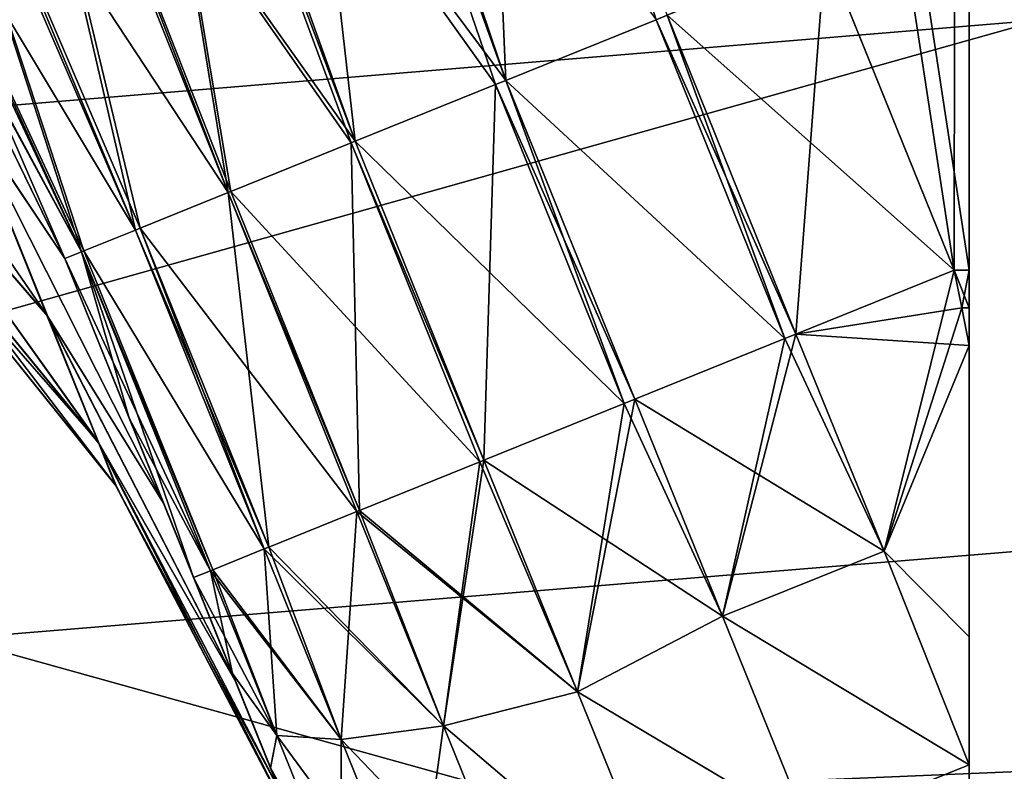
# Model space of a CAD drawing. Header units: millimetres. Extents: x -25 to 64, y -3 to 358.
# Tile 147 of 256: x 45.378 to 45.979, y 105.195 to 105.653. Entities that reach past the tile are written whole.
import ezdxf

# ---------------------------------------------------------------- set-up
doc = ezdxf.new("R2010")
doc.units = ezdxf.units.MM
doc.header["$LTSCALE"] = 52.148148
for name, color, linetype in [('103', 7, 'CONTINUOUS'), ('104', 7, 'CONTINUOUS'), ('105', 7, 'CONTINUOUS'), ('149', 7, 'CONTINUOUS'), ('150', 7, 'CONTINUOUS'), ('151', 7, 'CONTINUOUS'), ('155', 7, 'CONTINUOUS'), ('156', 7, 'CONTINUOUS'), ('157', 7, 'CONTINUOUS'), ('214', 7, 'CONTINUOUS'), ('215', 7, 'CONTINUOUS'), ('216', 7, 'CONTINUOUS'), ('226', 7, 'CONTINUOUS'), ('231', 7, 'CONTINUOUS'), ('236', 7, 'CONTINUOUS'), ('237', 7, 'CONTINUOUS'), ('239', 7, 'CONTINUOUS'), ('242', 7, 'CONTINUOUS'), ('243', 7, 'CONTINUOUS'), ('245', 7, 'CONTINUOUS'), ('353', 7, 'CONTINUOUS'), ('360', 7, 'CONTINUOUS'), ('369', 7, 'CONTINUOUS')]:
    doc.layers.add(name, color=color, linetype=linetype)

msp = doc.modelspace()

# ---------------------------------------------------------------- linework, layer by layer
at = {"layer": '103', "color": 7, "linetype": 'CONTINUOUS'}
for points in [[(45.86952, 105.69436, -4.5), (45.95732, 113.16108, -4.5), (45.94805, 105.5, -4.5), (45.86952, 105.69436, -4.5)], [(45.95732, 113.16108, -4.5), (45.95732, 105.5, -4.5), (45.94805, 105.5, -4.5), (45.95732, 113.16108, -4.5)]]:
    msp.add_3dface(points, dxfattribs=at)
at = {"layer": '104', "color": 7, "linetype": 'CONTINUOUS'}
for points in [[(45.67481, 105.61569, -4.45376), (45.47206, 105.88783, -4.42172), (45.57615, 105.90738, -4.47049), (45.67481, 105.61569, -4.45376)], [(45.67481, 105.61569, -4.45376), (45.57615, 105.90738, -4.47049), (45.76637, 105.65269, -4.48747), (45.67481, 105.61569, -4.45376)], [(45.58289, 105.57855, -4.39298), (45.38769, 105.85395, -4.34883), (45.47206, 105.88783, -4.42172), (45.58289, 105.57855, -4.39298)], [(45.58289, 105.57855, -4.39298), (45.47206, 105.88783, -4.42172), (45.66839, 105.6131, -4.45049), (45.58289, 105.57855, -4.39298)], [(45.66839, 105.6131, -4.45049), (45.47206, 105.88783, -4.42172), (45.67481, 105.61569, -4.45376), (45.66839, 105.6131, -4.45049)], [(45.50549, 105.54728, -4.3096), (45.32519, 105.82089, -4.25725), (45.38769, 105.85395, -4.34883), (45.50549, 105.54728, -4.3096)], [(45.50549, 105.54728, -4.3096), (45.38769, 105.85395, -4.34883), (45.50706, 105.54792, -4.31174), (45.50549, 105.54728, -4.3096)], [(45.50706, 105.54792, -4.31174), (45.38769, 105.85395, -4.34883), (45.58048, 105.57758, -4.39092), (45.50706, 105.54792, -4.31174)], [(45.58048, 105.57758, -4.39092), (45.38769, 105.85395, -4.34883), (45.58289, 105.57855, -4.39298), (45.58048, 105.57758, -4.39092)], [(45.44902, 105.52447, -4.21051), (45.28573, 105.79637, -4.15552), (45.32519, 105.82089, -4.25725), (45.44902, 105.52447, -4.21051)], [(45.44902, 105.52447, -4.21051), (45.32519, 105.82089, -4.25725), (45.45183, 105.5256, -4.21693), (45.44902, 105.52447, -4.21051)], [(45.45183, 105.5256, -4.21693), (45.32519, 105.82089, -4.25725), (45.50549, 105.54728, -4.3096), (45.45183, 105.5256, -4.21693)], [(45.28573, 105.79637, -4.15552), (45.41617, 105.51119, -4.10451), (45.27455, 105.77212, -4.0503), (45.28573, 105.79637, -4.15552)], [(45.41617, 105.51119, -4.10451), (45.28573, 105.79637, -4.15552), (45.41755, 105.51175, -4.11125), (45.41617, 105.51119, -4.10451)], [(45.41755, 105.51175, -4.11125), (45.28573, 105.79637, -4.15552), (45.44902, 105.52447, -4.21051), (45.41755, 105.51175, -4.11125)], [(45.27455, 105.77212, -4.0503), (45.41617, 105.51119, -4.10451), (45.29063, 105.74431, -4.04447), (45.27455, 105.77212, -4.0503)], [(45.41617, 105.51119, -4.10451), (45.40593, 105.50706, -4), (45.29063, 105.74431, -4.04447), (45.41617, 105.51119, -4.10451)]]:
    msp.add_3dface(points, dxfattribs=at)
at = {"layer": '105', "color": 7, "linetype": 'CONTINUOUS'}
for points in [[(45.29063, 105.74431, -4.04447), (45.40593, 105.50706, -4), (45.34402, 105.59947, -3.69097), (45.29063, 105.74431, -4.04447)], [(45.34402, 105.59947, -3.69097), (45.39561, 105.47177, -3.30672), (45.21757, 105.73062, -3.51062), (45.34402, 105.59947, -3.69097)], [(45.21757, 105.73062, -3.51062), (45.39561, 105.47177, -3.30672), (45.25753, 105.6317, -3.18276), (45.21757, 105.73062, -3.51062)], [(45.39561, 105.47177, -3.30672), (45.42696, 105.39417, -2.90721), (45.25753, 105.6317, -3.18276), (45.39561, 105.47177, -3.30672)], [(45.25753, 105.6317, -3.18276), (45.42696, 105.39417, -2.90721), (45.28177, 105.57172, -2.8441), (45.25753, 105.6317, -3.18276)], [(45.34402, 105.59947, -3.69097), (45.40593, 105.50706, -4), (45.46617, 105.35795, -3.64672), (45.34402, 105.59947, -3.69097)], [(45.39561, 105.47177, -3.30672), (45.34402, 105.59947, -3.69097), (45.46617, 105.35795, -3.64672), (45.39561, 105.47177, -3.30672)], [(45.42696, 105.39417, -2.90721), (45.43748, 105.36814, -2.5), (45.28177, 105.57172, -2.8441), (45.42696, 105.39417, -2.90721)], [(45.28177, 105.57172, -2.8441), (45.43748, 105.36814, -2.5), (45.28989, 105.55162, -2.5), (45.28177, 105.57172, -2.8441)], [(45.42696, 105.39417, -2.90721), (45.39561, 105.47177, -3.30672), (45.51029, 105.24875, -3.27288), (45.42696, 105.39417, -2.90721)], [(45.51029, 105.24875, -3.27288), (45.39561, 105.47177, -3.30672), (45.46617, 105.35795, -3.64672), (45.51029, 105.24875, -3.27288)], [(45.43748, 105.36814, -2.5), (45.42696, 105.39417, -2.90721), (45.54578, 105.1609, -2.5), (45.43748, 105.36814, -2.5)], [(45.54578, 105.1609, -2.5), (45.42696, 105.39417, -2.90721), (45.53696, 105.18273, -2.88744), (45.54578, 105.1609, -2.5)], [(45.53696, 105.18273, -2.88744), (45.42696, 105.39417, -2.90721), (45.51029, 105.24875, -3.27288), (45.53696, 105.18273, -2.88744)]]:
    msp.add_3dface(points, dxfattribs=at)
at = {"layer": '149', "color": 7, "linetype": 'CONTINUOUS'}
for points in [[(45.95268, 105.47702, 4.49974), (45.95732, 105.5, 4.5), (45.94805, 105.5, 4.5), (45.95268, 105.47702, 4.49974)], [(45.95732, 105.47701, 4.49974), (45.95732, 105.5, 4.5), (45.95268, 105.47702, 4.49974), (45.95732, 105.47701, 4.49974)], [(45.95732, 105.45406, 4.49894), (45.95732, 105.47701, 4.49974), (45.95268, 105.47702, 4.49974), (45.95732, 105.45406, 4.49894)]]:
    msp.add_3dface(points, dxfattribs=at)
at = {"layer": '150', "color": 7, "linetype": 'CONTINUOUS'}
for points in [[(45.90534, 105.32879, 4.47955), (45.94805, 105.5, 4.5), (45.85163, 105.46104, 4.48907), (45.90534, 105.32879, 4.47955)], [(45.95268, 105.47702, 4.49974), (45.94805, 105.5, 4.5), (45.90534, 105.32879, 4.47955), (45.95268, 105.47702, 4.49974)], [(45.95732, 105.45406, 4.49894), (45.95268, 105.47702, 4.49974), (45.90534, 105.32879, 4.47955), (45.95732, 105.45406, 4.49894)], [(45.75334, 105.42133, 4.45376), (45.8069, 105.28918, 4.44396), (45.8449, 105.45833, 4.48747), (45.75334, 105.42133, 4.45376)], [(45.90534, 105.32879, 4.47955), (45.85163, 105.46104, 4.48907), (45.8069, 105.28918, 4.44396), (45.90534, 105.32879, 4.47955)], [(45.8069, 105.28918, 4.44396), (45.85163, 105.46104, 4.48907), (45.8449, 105.45833, 4.48747), (45.8069, 105.28918, 4.44396)], [(45.95732, 105.27646, 4.47346), (45.95732, 105.45406, 4.49894), (45.90534, 105.32879, 4.47955), (45.95732, 105.27646, 4.47346)], [(45.8069, 105.28918, 4.44396), (45.75334, 105.42133, 4.45376), (45.71848, 105.24303, 4.38102), (45.8069, 105.28918, 4.44396)], [(45.71848, 105.24303, 4.38102), (45.75334, 105.42133, 4.45376), (45.74691, 105.41874, 4.45049), (45.71848, 105.24303, 4.38102)], [(45.66142, 105.38419, 4.39298), (45.71848, 105.24303, 4.38102), (45.74691, 105.41874, 4.45049), (45.66142, 105.38419, 4.39298)], [(45.58559, 105.35356, 4.31174), (45.63679, 105.22225, 4.29835), (45.65901, 105.38322, 4.39092), (45.58559, 105.35356, 4.31174)], [(45.71848, 105.24303, 4.38102), (45.66142, 105.38419, 4.39298), (45.63679, 105.22225, 4.29835), (45.71848, 105.24303, 4.38102)], [(45.63679, 105.22225, 4.29835), (45.66142, 105.38419, 4.39298), (45.65901, 105.38322, 4.39092), (45.63679, 105.22225, 4.29835)], [(45.57439, 105.21398, 4.20039), (45.58401, 105.35292, 4.30959), (45.53036, 105.33124, 4.21693), (45.57439, 105.21398, 4.20039)], [(45.63679, 105.22225, 4.29835), (45.58401, 105.35292, 4.30959), (45.57439, 105.21398, 4.20039), (45.63679, 105.22225, 4.29835)], [(45.58401, 105.35292, 4.30959), (45.63679, 105.22225, 4.29835), (45.58559, 105.35356, 4.31174), (45.58401, 105.35292, 4.30959)], [(45.52754, 105.33011, 4.21051), (45.57439, 105.21398, 4.20039), (45.53036, 105.33124, 4.21693), (45.52754, 105.33011, 4.21051)], [(45.53526, 105.21629, 4.09563), (45.52754, 105.33011, 4.21051), (45.49607, 105.31739, 4.11125), (45.53526, 105.21629, 4.09563)], [(45.57439, 105.21398, 4.20039), (45.52754, 105.33011, 4.21051), (45.53526, 105.21629, 4.09563), (45.57439, 105.21398, 4.20039)], [(45.95732, 105.19857, 4.45087), (45.90534, 105.32879, 4.47955), (45.8069, 105.28918, 4.44396), (45.95732, 105.19857, 4.45087)], [(45.95732, 105.19857, 4.45087), (45.95732, 105.27646, 4.47346), (45.90534, 105.32879, 4.47955), (45.95732, 105.19857, 4.45087)], [(45.50807, 105.25423, 3.99656), (45.49469, 105.31683, 4.1045), (45.48446, 105.31269, 4), (45.50807, 105.25423, 3.99656)], [(45.49469, 105.31683, 4.1045), (45.53526, 105.21629, 4.09563), (45.49607, 105.31739, 4.11125), (45.49469, 105.31683, 4.1045)], [(45.53526, 105.21629, 4.09563), (45.49469, 105.31683, 4.1045), (45.50807, 105.25423, 3.99656), (45.53526, 105.21629, 4.09563)], [(45.85943, 105.15915, 4.41439), (45.8069, 105.28918, 4.44396), (45.71848, 105.24303, 4.38102), (45.85943, 105.15915, 4.41439)], [(45.85943, 105.15915, 4.41439), (45.95732, 105.19857, 4.45087), (45.8069, 105.28918, 4.44396), (45.85943, 105.15915, 4.41439)], [(45.53137, 105.19658, 3.98633), (45.53526, 105.21629, 4.09563), (45.50807, 105.25423, 3.99656), (45.53137, 105.19658, 3.98633)], [(45.77427, 105.10495, 4.34518), (45.71848, 105.24303, 4.38102), (45.63679, 105.22225, 4.29835), (45.77427, 105.10495, 4.34518)], [(45.77427, 105.10495, 4.34518), (45.85943, 105.15915, 4.41439), (45.71848, 105.24303, 4.38102), (45.77427, 105.10495, 4.34518)], [(45.62016, 105.10069, 4.1706), (45.63679, 105.22225, 4.29835), (45.57439, 105.21398, 4.20039), (45.62016, 105.10069, 4.1706)], [(45.68836, 105.09462, 4.26479), (45.63679, 105.22225, 4.29835), (45.62016, 105.10069, 4.1706), (45.68836, 105.09462, 4.26479)], [(45.68836, 105.09462, 4.26479), (45.77427, 105.10495, 4.34518), (45.63679, 105.22225, 4.29835), (45.68836, 105.09462, 4.26479)], [(45.57484, 105.11833, 4.06988), (45.53526, 105.21629, 4.09563), (45.53137, 105.19658, 3.98633), (45.57484, 105.11833, 4.06988)], [(45.57484, 105.11833, 4.06988), (45.57439, 105.21398, 4.20039), (45.53526, 105.21629, 4.09563), (45.57484, 105.11833, 4.06988)], [(45.62016, 105.10069, 4.1706), (45.57439, 105.21398, 4.20039), (45.57484, 105.11833, 4.06988), (45.62016, 105.10069, 4.1706)], [(45.55396, 105.14066, 3.96947), (45.57484, 105.11833, 4.06988), (45.53137, 105.19658, 3.98633), (45.55396, 105.14066, 3.96947)], [(45.95732, 105.10657, 4.41427), (45.95732, 105.19857, 4.45087), (45.85943, 105.15915, 4.41439), (45.95732, 105.10657, 4.41427)]]:
    msp.add_3dface(points, dxfattribs=at)
at = {"layer": '151', "color": 7, "linetype": 'CONTINUOUS'}
for points in [[(45.46617, 105.35795, -3.64672), (45.40593, 105.50706, -4), (45.67626, 104.83796, -3.65691), (45.46617, 105.35795, -3.64672)], [(45.67626, 104.83796, -3.65691), (45.40593, 105.50706, -4), (45.66823, 104.85783, -3.7076), (45.67626, 104.83796, -3.65691)], [(45.66823, 104.85783, -3.7076), (45.40593, 105.50706, -4), (45.65793, 104.88334, -3.75621), (45.66823, 104.85783, -3.7076)], [(45.65793, 104.88334, -3.75621), (45.40593, 105.50706, -4), (45.64544, 104.91425, -3.80206), (45.65793, 104.88334, -3.75621)], [(45.64544, 104.91425, -3.80206), (45.40593, 105.50706, -4), (45.63082, 104.95043, -3.84461), (45.64544, 104.91425, -3.80206)], [(45.63082, 104.95043, -3.84461), (45.40593, 105.50706, -4), (45.61417, 104.99163, -3.8833), (45.63082, 104.95043, -3.84461)], [(45.61417, 104.99163, -3.8833), (45.40593, 105.50706, -4), (45.59565, 105.03747, -3.91743), (45.61417, 104.99163, -3.8833)], [(45.59565, 105.03747, -3.91743), (45.40593, 105.50706, -4), (45.57549, 105.08738, -3.94635), (45.59565, 105.03747, -3.91743)], [(45.57549, 105.08738, -3.94635), (45.40593, 105.50706, -4), (45.55395, 105.14068, -3.96948), (45.57549, 105.08738, -3.94635)], [(45.55395, 105.14068, -3.96948), (45.40593, 105.50706, -4), (45.53137, 105.19659, -3.98633), (45.55395, 105.14068, -3.96948)], [(45.53137, 105.19659, -3.98633), (45.40593, 105.50706, -4), (45.50807, 105.25424, -3.99656), (45.53137, 105.19659, -3.98633)], [(45.50807, 105.25424, -3.99656), (45.40593, 105.50706, -4), (45.44519, 105.40987, -4), (45.50807, 105.25424, -3.99656)], [(45.40593, 105.50706, 4), (45.46617, 105.35795, 3.64672), (45.44519, 105.40987, 4), (45.40593, 105.50706, 4)], [(45.46617, 105.35795, 3.64672), (45.48446, 105.31269, 4), (45.44519, 105.40987, 4), (45.46617, 105.35795, 3.64672)], [(45.48446, 105.31269, -4), (45.50807, 105.25424, -3.99656), (45.44519, 105.40987, -4), (45.48446, 105.31269, -4)], [(45.51029, 105.24875, -3.27288), (45.46617, 105.35795, -3.64672), (45.68647, 104.8127, -3.5), (45.51029, 105.24875, -3.27288)], [(45.68647, 104.8127, -3.5), (45.46617, 105.35795, -3.64672), (45.68535, 104.81545, -3.55236), (45.68647, 104.8127, -3.5)], [(45.68535, 104.81545, -3.55236), (45.46617, 105.35795, -3.64672), (45.68197, 104.82383, -3.6049), (45.68535, 104.81545, -3.55236)], [(45.68197, 104.82383, -3.6049), (45.46617, 105.35795, -3.64672), (45.67626, 104.83796, -3.65691), (45.68197, 104.82383, -3.6049)], [(45.68197, 104.82383, 3.60491), (45.67626, 104.83796, 3.65692), (45.46617, 105.35795, 3.64672), (45.68197, 104.82383, 3.60491)], [(45.51029, 105.24875, 3.27288), (45.68197, 104.82383, 3.60491), (45.46617, 105.35795, 3.64672), (45.51029, 105.24875, 3.27288)], [(45.67626, 104.83796, 3.65692), (45.66823, 104.85784, 3.70762), (45.46617, 105.35795, 3.64672), (45.67626, 104.83796, 3.65692)], [(45.66823, 104.85784, 3.70762), (45.65792, 104.88335, 3.75622), (45.46617, 105.35795, 3.64672), (45.66823, 104.85784, 3.70762)], [(45.65792, 104.88335, 3.75622), (45.64543, 104.91426, 3.80207), (45.46617, 105.35795, 3.64672), (45.65792, 104.88335, 3.75622)], [(45.64543, 104.91426, 3.80207), (45.63082, 104.95043, 3.84461), (45.46617, 105.35795, 3.64672), (45.64543, 104.91426, 3.80207)], [(45.63082, 104.95043, 3.84461), (45.61417, 104.99163, 3.88329), (45.46617, 105.35795, 3.64672), (45.63082, 104.95043, 3.84461)], [(45.61417, 104.99163, 3.88329), (45.59566, 105.03746, 3.91742), (45.46617, 105.35795, 3.64672), (45.61417, 104.99163, 3.88329)], [(45.59566, 105.03746, 3.91742), (45.5755, 105.08736, 3.94634), (45.46617, 105.35795, 3.64672), (45.59566, 105.03746, 3.91742)], [(45.5755, 105.08736, 3.94634), (45.55396, 105.14066, 3.96947), (45.46617, 105.35795, 3.64672), (45.5755, 105.08736, 3.94634)], [(45.55396, 105.14066, 3.96947), (45.53137, 105.19658, 3.98633), (45.46617, 105.35795, 3.64672), (45.55396, 105.14066, 3.96947)], [(45.53137, 105.19658, 3.98633), (45.50807, 105.25423, 3.99656), (45.46617, 105.35795, 3.64672), (45.53137, 105.19658, 3.98633)], [(45.50807, 105.25423, 3.99656), (45.48446, 105.31269, 4), (45.46617, 105.35795, 3.64672), (45.50807, 105.25423, 3.99656)], [(45.53696, 105.18273, -2.88744), (45.51029, 105.24875, -3.27288), (45.68647, 104.8127, -3.5), (45.53696, 105.18273, -2.88744)], [(45.68647, 104.8127, 3.5), (45.68535, 104.81545, 3.55236), (45.51029, 105.24875, 3.27288), (45.68647, 104.8127, 3.5)], [(45.53696, 105.18273, 2.88744), (45.68647, 104.8127, 3.5), (45.51029, 105.24875, 3.27288), (45.53696, 105.18273, 2.88744)], [(45.68535, 104.81545, 3.55236), (45.68197, 104.82383, 3.60491), (45.51029, 105.24875, 3.27288), (45.68535, 104.81545, 3.55236)]]:
    msp.add_3dface(points, dxfattribs=at)
at = {"layer": '155', "color": 7, "linetype": 'CONTINUOUS'}
for points in [[(45.85163, 105.46104, -4.48907), (45.94805, 105.5, -4.5), (45.95268, 105.47702, -4.49974), (45.85163, 105.46104, -4.48907)], [(45.95732, 105.45406, -4.49894), (45.85163, 105.46104, -4.48907), (45.95268, 105.47702, -4.49974), (45.95732, 105.45406, -4.49894)], [(45.90534, 105.32879, -4.47955), (45.75334, 105.42133, -4.45376), (45.8449, 105.45833, -4.48747), (45.90534, 105.32879, -4.47955)], [(45.85163, 105.46104, -4.48907), (45.90534, 105.32879, -4.47955), (45.8449, 105.45833, -4.48747), (45.85163, 105.46104, -4.48907)], [(45.90534, 105.32879, -4.47955), (45.85163, 105.46104, -4.48907), (45.95732, 105.45406, -4.49894), (45.90534, 105.32879, -4.47955)], [(45.95732, 105.27645, -4.47346), (45.90534, 105.32879, -4.47955), (45.95732, 105.45406, -4.49894), (45.95732, 105.27645, -4.47346)], [(45.75334, 105.42133, -4.45376), (45.8069, 105.28918, -4.44396), (45.74691, 105.41874, -4.45049), (45.75334, 105.42133, -4.45376)], [(45.8069, 105.28918, -4.44396), (45.75334, 105.42133, -4.45376), (45.90534, 105.32879, -4.47955), (45.8069, 105.28918, -4.44396)], [(45.8069, 105.28918, -4.44396), (45.66142, 105.38419, -4.39298), (45.74691, 105.41874, -4.45049), (45.8069, 105.28918, -4.44396)], [(45.65901, 105.38322, -4.39092), (45.71848, 105.24303, -4.38102), (45.58559, 105.35356, -4.31173), (45.65901, 105.38322, -4.39092)], [(45.66142, 105.38419, -4.39298), (45.71848, 105.24303, -4.38102), (45.65901, 105.38322, -4.39092), (45.66142, 105.38419, -4.39298)], [(45.71848, 105.24303, -4.38102), (45.66142, 105.38419, -4.39298), (45.8069, 105.28918, -4.44396), (45.71848, 105.24303, -4.38102)], [(45.58401, 105.35292, -4.30959), (45.63679, 105.22225, -4.29835), (45.53036, 105.33124, -4.21693), (45.58401, 105.35292, -4.30959)], [(45.58559, 105.35356, -4.31173), (45.71848, 105.24303, -4.38102), (45.58401, 105.35292, -4.30959), (45.58559, 105.35356, -4.31173)], [(45.58401, 105.35292, -4.30959), (45.71848, 105.24303, -4.38102), (45.63679, 105.22225, -4.29835), (45.58401, 105.35292, -4.30959)], [(45.53036, 105.33124, -4.21693), (45.63679, 105.22225, -4.29835), (45.52754, 105.33011, -4.21051), (45.53036, 105.33124, -4.21693)], [(45.52754, 105.33011, -4.21051), (45.57439, 105.21398, -4.20039), (45.49607, 105.31739, -4.11125), (45.52754, 105.33011, -4.21051)], [(45.52754, 105.33011, -4.21051), (45.63679, 105.22225, -4.29835), (45.57439, 105.21398, -4.20039), (45.52754, 105.33011, -4.21051)], [(45.95732, 105.19857, -4.45087), (45.8069, 105.28918, -4.44396), (45.90534, 105.32879, -4.47955), (45.95732, 105.19857, -4.45087)], [(45.95732, 105.19857, -4.45087), (45.90534, 105.32879, -4.47955), (45.95732, 105.27645, -4.47346), (45.95732, 105.19857, -4.45087)], [(45.48446, 105.31269, -4), (45.49469, 105.31683, -4.1045), (45.53526, 105.21629, -4.09563), (45.48446, 105.31269, -4)], [(45.49607, 105.31739, -4.11125), (45.57439, 105.21398, -4.20039), (45.49469, 105.31683, -4.1045), (45.49607, 105.31739, -4.11125)], [(45.49469, 105.31683, -4.1045), (45.57439, 105.21398, -4.20039), (45.53526, 105.21629, -4.09563), (45.49469, 105.31683, -4.1045)], [(45.50807, 105.25424, -3.99656), (45.48446, 105.31269, -4), (45.53526, 105.21629, -4.09563), (45.50807, 105.25424, -3.99656)], [(45.85943, 105.15915, -4.41439), (45.71848, 105.24303, -4.38102), (45.8069, 105.28918, -4.44396), (45.85943, 105.15915, -4.41439)], [(45.85943, 105.15915, -4.41439), (45.8069, 105.28918, -4.44396), (45.95732, 105.19857, -4.45087), (45.85943, 105.15915, -4.41439)], [(45.53137, 105.19659, -3.98633), (45.50807, 105.25424, -3.99656), (45.53526, 105.21629, -4.09563), (45.53137, 105.19659, -3.98633)], [(45.71848, 105.24303, -4.38102), (45.77427, 105.10495, -4.34518), (45.63679, 105.22225, -4.29835), (45.71848, 105.24303, -4.38102)], [(45.77427, 105.10495, -4.34518), (45.71848, 105.24303, -4.38102), (45.85943, 105.15915, -4.41439), (45.77427, 105.10495, -4.34518)], [(45.63679, 105.22225, -4.29835), (45.68836, 105.09462, -4.26479), (45.57439, 105.21398, -4.20039), (45.63679, 105.22225, -4.29835)], [(45.63679, 105.22225, -4.29835), (45.77427, 105.10495, -4.34518), (45.68836, 105.09462, -4.26479), (45.63679, 105.22225, -4.29835)], [(45.53137, 105.19659, -3.98633), (45.53526, 105.21629, -4.09563), (45.57484, 105.11833, -4.06988), (45.53137, 105.19659, -3.98633)], [(45.57439, 105.21398, -4.20039), (45.62016, 105.10069, -4.1706), (45.53526, 105.21629, -4.09563), (45.57439, 105.21398, -4.20039)], [(45.53526, 105.21629, -4.09563), (45.62016, 105.10069, -4.1706), (45.57484, 105.11833, -4.06988), (45.53526, 105.21629, -4.09563)], [(45.57439, 105.21398, -4.20039), (45.68836, 105.09462, -4.26479), (45.62016, 105.10069, -4.1706), (45.57439, 105.21398, -4.20039)], [(45.55395, 105.14068, -3.96948), (45.53137, 105.19659, -3.98633), (45.57484, 105.11833, -4.06988), (45.55395, 105.14068, -3.96948)], [(45.95732, 105.10656, -4.41426), (45.85943, 105.15915, -4.41439), (45.95732, 105.19857, -4.45087), (45.95732, 105.10656, -4.41426)]]:
    msp.add_3dface(points, dxfattribs=at)
at = {"layer": '156', "color": 7, "linetype": 'CONTINUOUS'}
for points in [[(45.7731, 105.6554, -4.48907), (45.86952, 105.69436, -4.5), (45.85163, 105.46104, -4.48907), (45.7731, 105.6554, -4.48907)], [(45.86952, 105.69436, -4.5), (45.94805, 105.5, -4.5), (45.85163, 105.46104, -4.48907), (45.86952, 105.69436, -4.5)], [(45.76637, 105.65269, -4.48747), (45.7731, 105.6554, -4.48907), (45.8449, 105.45833, -4.48747), (45.76637, 105.65269, -4.48747)], [(45.7731, 105.6554, -4.48907), (45.85163, 105.46104, -4.48907), (45.8449, 105.45833, -4.48747), (45.7731, 105.6554, -4.48907)], [(45.67481, 105.61569, -4.45376), (45.76637, 105.65269, -4.48747), (45.8449, 105.45833, -4.48747), (45.67481, 105.61569, -4.45376)], [(45.66839, 105.6131, -4.45049), (45.67481, 105.61569, -4.45376), (45.74691, 105.41874, -4.45049), (45.66839, 105.6131, -4.45049)], [(45.67481, 105.61569, -4.45376), (45.75334, 105.42133, -4.45376), (45.74691, 105.41874, -4.45049), (45.67481, 105.61569, -4.45376)], [(45.75334, 105.42133, -4.45376), (45.67481, 105.61569, -4.45376), (45.8449, 105.45833, -4.48747), (45.75334, 105.42133, -4.45376)], [(45.58289, 105.57855, -4.39298), (45.66839, 105.6131, -4.45049), (45.66142, 105.38419, -4.39298), (45.58289, 105.57855, -4.39298)], [(45.66142, 105.38419, -4.39298), (45.66839, 105.6131, -4.45049), (45.74691, 105.41874, -4.45049), (45.66142, 105.38419, -4.39298)], [(45.50706, 105.54792, -4.31174), (45.58048, 105.57758, -4.39092), (45.65901, 105.38322, -4.39092), (45.50706, 105.54792, -4.31174)], [(45.58048, 105.57758, -4.39092), (45.58289, 105.57855, -4.39298), (45.66142, 105.38419, -4.39298), (45.58048, 105.57758, -4.39092)], [(45.58048, 105.57758, -4.39092), (45.66142, 105.38419, -4.39298), (45.65901, 105.38322, -4.39092), (45.58048, 105.57758, -4.39092)], [(45.45183, 105.5256, -4.21693), (45.50549, 105.54728, -4.3096), (45.53036, 105.33124, -4.21693), (45.45183, 105.5256, -4.21693)], [(45.50549, 105.54728, -4.3096), (45.50706, 105.54792, -4.31174), (45.58559, 105.35356, -4.31173), (45.50549, 105.54728, -4.3096)], [(45.50549, 105.54728, -4.3096), (45.58559, 105.35356, -4.31173), (45.58401, 105.35292, -4.30959), (45.50549, 105.54728, -4.3096)], [(45.50549, 105.54728, -4.3096), (45.58401, 105.35292, -4.30959), (45.53036, 105.33124, -4.21693), (45.50549, 105.54728, -4.3096)], [(45.50706, 105.54792, -4.31174), (45.65901, 105.38322, -4.39092), (45.58559, 105.35356, -4.31173), (45.50706, 105.54792, -4.31174)], [(45.41755, 105.51175, -4.11125), (45.44902, 105.52447, -4.21051), (45.52754, 105.33011, -4.21051), (45.41755, 105.51175, -4.11125)], [(45.44902, 105.52447, -4.21051), (45.45183, 105.5256, -4.21693), (45.52754, 105.33011, -4.21051), (45.44902, 105.52447, -4.21051)], [(45.45183, 105.5256, -4.21693), (45.53036, 105.33124, -4.21693), (45.52754, 105.33011, -4.21051), (45.45183, 105.5256, -4.21693)], [(45.41617, 105.51119, -4.10451), (45.41755, 105.51175, -4.11125), (45.49607, 105.31739, -4.11125), (45.41617, 105.51119, -4.10451)], [(45.41755, 105.51175, -4.11125), (45.52754, 105.33011, -4.21051), (45.49607, 105.31739, -4.11125), (45.41755, 105.51175, -4.11125)], [(45.40593, 105.50706, -4), (45.41617, 105.51119, -4.10451), (45.44519, 105.40987, -4), (45.40593, 105.50706, -4)], [(45.41617, 105.51119, -4.10451), (45.48446, 105.31269, -4), (45.44519, 105.40987, -4), (45.41617, 105.51119, -4.10451)], [(45.48446, 105.31269, -4), (45.41617, 105.51119, -4.10451), (45.49469, 105.31683, -4.1045), (45.48446, 105.31269, -4)], [(45.41617, 105.51119, -4.10451), (45.49607, 105.31739, -4.11125), (45.49469, 105.31683, -4.1045), (45.41617, 105.51119, -4.10451)]]:
    msp.add_3dface(points, dxfattribs=at)
at = {"layer": '157', "color": 7, "linetype": 'CONTINUOUS'}
for points in [[(45.2889, 105.55263, 2.5), (45.28989, 105.55162, -2.5), (45.43671, 105.36933, 2.5), (45.2889, 105.55263, 2.5)], [(45.28989, 105.55162, -2.5), (45.43748, 105.36814, -2.5), (45.43671, 105.36933, 2.5), (45.28989, 105.55162, -2.5)], [(45.43748, 105.36814, -2.5), (45.54578, 105.1609, -2.5), (45.43671, 105.36933, 2.5), (45.43748, 105.36814, -2.5)], [(45.54578, 105.1609, -2.5), (45.54578, 105.1609, 2.5), (45.43671, 105.36933, 2.5), (45.54578, 105.1609, -2.5)]]:
    msp.add_3dface(points, dxfattribs=at)
at = {"layer": '214', "color": 7, "linetype": 'CONTINUOUS'}
for points in [[(45.34313, 105.60092, 3.69134), (45.40593, 105.50706, 4), (45.2906, 105.74437, 4.04449), (45.34313, 105.60092, 3.69134)], [(45.21631, 105.73231, 3.51223), (45.25642, 105.63302, 3.18388), (45.39479, 105.47308, 3.307), (45.21631, 105.73231, 3.51223)], [(45.34313, 105.60092, 3.69134), (45.21631, 105.73231, 3.51223), (45.39479, 105.47308, 3.307), (45.34313, 105.60092, 3.69134)], [(45.25642, 105.63302, 3.18388), (45.28075, 105.57281, 2.84468), (45.42618, 105.39539, 2.90736), (45.25642, 105.63302, 3.18388)], [(45.39479, 105.47308, 3.307), (45.25642, 105.63302, 3.18388), (45.42618, 105.39539, 2.90736), (45.39479, 105.47308, 3.307)], [(45.46617, 105.35795, 3.64672), (45.40593, 105.50706, 4), (45.34313, 105.60092, 3.69134), (45.46617, 105.35795, 3.64672)], [(45.46617, 105.35795, 3.64672), (45.34313, 105.60092, 3.69134), (45.39479, 105.47308, 3.307), (45.46617, 105.35795, 3.64672)], [(45.28075, 105.57281, 2.84468), (45.2889, 105.55263, 2.5), (45.42618, 105.39539, 2.90736), (45.28075, 105.57281, 2.84468)], [(45.2889, 105.55263, 2.5), (45.43671, 105.36933, 2.5), (45.42618, 105.39539, 2.90736), (45.2889, 105.55263, 2.5)], [(45.51029, 105.24875, 3.27288), (45.46617, 105.35795, 3.64672), (45.39479, 105.47308, 3.307), (45.51029, 105.24875, 3.27288)], [(45.51029, 105.24875, 3.27288), (45.39479, 105.47308, 3.307), (45.42618, 105.39539, 2.90736), (45.51029, 105.24875, 3.27288)], [(45.53696, 105.18273, 2.88744), (45.51029, 105.24875, 3.27288), (45.42618, 105.39539, 2.90736), (45.53696, 105.18273, 2.88744)], [(45.43671, 105.36933, 2.5), (45.53696, 105.18273, 2.88744), (45.42618, 105.39539, 2.90736), (45.43671, 105.36933, 2.5)], [(45.54578, 105.1609, 2.5), (45.53696, 105.18273, 2.88744), (45.43671, 105.36933, 2.5), (45.54578, 105.1609, 2.5)]]:
    msp.add_3dface(points, dxfattribs=at)
at = {"layer": '215', "color": 7, "linetype": 'CONTINUOUS'}
for points in [[(45.43736, 105.96399, 4.42892), (45.58289, 105.57855, 4.39298), (45.53483, 106.00307, 4.47568), (45.43736, 105.96399, 4.42892)], [(45.53483, 106.00307, 4.47568), (45.58289, 105.57855, 4.39298), (45.66839, 105.6131, 4.45049), (45.53483, 106.00307, 4.47568)], [(45.67481, 105.61569, 4.45376), (45.53483, 106.00307, 4.47568), (45.66839, 105.6131, 4.45049), (45.67481, 105.61569, 4.45376)], [(45.53483, 106.00307, 4.47568), (45.67481, 105.61569, 4.45376), (45.65872, 105.98962, 4.49683), (45.53483, 106.00307, 4.47568)], [(45.65872, 105.98962, 4.49683), (45.67481, 105.61569, 4.45376), (45.76637, 105.65269, 4.48747), (45.65872, 105.98962, 4.49683)], [(45.7731, 105.6554, 4.48907), (45.65872, 105.98962, 4.49683), (45.76637, 105.65269, 4.48747), (45.7731, 105.6554, 4.48907)], [(45.35855, 105.91432, 4.35699), (45.50549, 105.54728, 4.3096), (45.43736, 105.96399, 4.42892), (45.35855, 105.91432, 4.35699)], [(45.43736, 105.96399, 4.42892), (45.50549, 105.54728, 4.3096), (45.50706, 105.54792, 4.31173), (45.43736, 105.96399, 4.42892)], [(45.58289, 105.57855, 4.39298), (45.43736, 105.96399, 4.42892), (45.58048, 105.57758, 4.39092), (45.58289, 105.57855, 4.39298)], [(45.58048, 105.57758, 4.39092), (45.43736, 105.96399, 4.42892), (45.50706, 105.54792, 4.31173), (45.58048, 105.57758, 4.39092)], [(45.3001, 105.86936, 4.26556), (45.44902, 105.52447, 4.21051), (45.35855, 105.91432, 4.35699), (45.3001, 105.86936, 4.26556)], [(45.35855, 105.91432, 4.35699), (45.44902, 105.52447, 4.21051), (45.45183, 105.5256, 4.21693), (45.35855, 105.91432, 4.35699)], [(45.50549, 105.54728, 4.3096), (45.35855, 105.91432, 4.35699), (45.45183, 105.5256, 4.21693), (45.50549, 105.54728, 4.3096)], [(45.26346, 105.83611, 4.16342), (45.41617, 105.51119, 4.10451), (45.3001, 105.86936, 4.26556), (45.26346, 105.83611, 4.16342)], [(45.3001, 105.86936, 4.26556), (45.41617, 105.51119, 4.10451), (45.41755, 105.51175, 4.11125), (45.3001, 105.86936, 4.26556)], [(45.44902, 105.52447, 4.21051), (45.3001, 105.86936, 4.26556), (45.41755, 105.51175, 4.11125), (45.44902, 105.52447, 4.21051)], [(45.2906, 105.74437, 4.04449), (45.40593, 105.50706, 4), (45.26346, 105.83611, 4.16342), (45.2906, 105.74437, 4.04449)], [(45.26346, 105.83611, 4.16342), (45.40593, 105.50706, 4), (45.41617, 105.51119, 4.10451), (45.26346, 105.83611, 4.16342)]]:
    msp.add_3dface(points, dxfattribs=at)
at = {"layer": '216', "color": 7, "linetype": 'CONTINUOUS'}
for points in [[(45.7731, 105.6554, 4.48907), (45.94805, 105.5, 4.5), (45.86952, 105.69436, 4.5), (45.7731, 105.6554, 4.48907)], [(45.85163, 105.46104, 4.48907), (45.7731, 105.6554, 4.48907), (45.76637, 105.65269, 4.48747), (45.85163, 105.46104, 4.48907)], [(45.85163, 105.46104, 4.48907), (45.94805, 105.5, 4.5), (45.7731, 105.6554, 4.48907), (45.85163, 105.46104, 4.48907)], [(45.67481, 105.61569, 4.45376), (45.8449, 105.45833, 4.48747), (45.76637, 105.65269, 4.48747), (45.67481, 105.61569, 4.45376)], [(45.8449, 105.45833, 4.48747), (45.85163, 105.46104, 4.48907), (45.76637, 105.65269, 4.48747), (45.8449, 105.45833, 4.48747)], [(45.75334, 105.42133, 4.45376), (45.67481, 105.61569, 4.45376), (45.66839, 105.6131, 4.45049), (45.75334, 105.42133, 4.45376)], [(45.75334, 105.42133, 4.45376), (45.8449, 105.45833, 4.48747), (45.67481, 105.61569, 4.45376), (45.75334, 105.42133, 4.45376)], [(45.58289, 105.57855, 4.39298), (45.74691, 105.41874, 4.45049), (45.66839, 105.6131, 4.45049), (45.58289, 105.57855, 4.39298)], [(45.74691, 105.41874, 4.45049), (45.75334, 105.42133, 4.45376), (45.66839, 105.6131, 4.45049), (45.74691, 105.41874, 4.45049)], [(45.58559, 105.35356, 4.31174), (45.58048, 105.57758, 4.39092), (45.50706, 105.54792, 4.31173), (45.58559, 105.35356, 4.31174)], [(45.66142, 105.38419, 4.39298), (45.58289, 105.57855, 4.39298), (45.58048, 105.57758, 4.39092), (45.66142, 105.38419, 4.39298)], [(45.65901, 105.38322, 4.39092), (45.66142, 105.38419, 4.39298), (45.58048, 105.57758, 4.39092), (45.65901, 105.38322, 4.39092)], [(45.58559, 105.35356, 4.31174), (45.65901, 105.38322, 4.39092), (45.58048, 105.57758, 4.39092), (45.58559, 105.35356, 4.31174)], [(45.66142, 105.38419, 4.39298), (45.74691, 105.41874, 4.45049), (45.58289, 105.57855, 4.39298), (45.66142, 105.38419, 4.39298)], [(45.58401, 105.35292, 4.30959), (45.50549, 105.54728, 4.3096), (45.45183, 105.5256, 4.21693), (45.58401, 105.35292, 4.30959)], [(45.50549, 105.54728, 4.3096), (45.58559, 105.35356, 4.31174), (45.50706, 105.54792, 4.31173), (45.50549, 105.54728, 4.3096)], [(45.58401, 105.35292, 4.30959), (45.58559, 105.35356, 4.31174), (45.50549, 105.54728, 4.3096), (45.58401, 105.35292, 4.30959)], [(45.52754, 105.33011, 4.21051), (45.44902, 105.52447, 4.21051), (45.41755, 105.51175, 4.11125), (45.52754, 105.33011, 4.21051)], [(45.44902, 105.52447, 4.21051), (45.53036, 105.33124, 4.21693), (45.45183, 105.5256, 4.21693), (45.44902, 105.52447, 4.21051)], [(45.52754, 105.33011, 4.21051), (45.53036, 105.33124, 4.21693), (45.44902, 105.52447, 4.21051), (45.52754, 105.33011, 4.21051)], [(45.53036, 105.33124, 4.21693), (45.58401, 105.35292, 4.30959), (45.45183, 105.5256, 4.21693), (45.53036, 105.33124, 4.21693)], [(45.41617, 105.51119, 4.10451), (45.49607, 105.31739, 4.11125), (45.41755, 105.51175, 4.11125), (45.41617, 105.51119, 4.10451)], [(45.49607, 105.31739, 4.11125), (45.52754, 105.33011, 4.21051), (45.41755, 105.51175, 4.11125), (45.49607, 105.31739, 4.11125)], [(45.40593, 105.50706, 4), (45.49469, 105.31683, 4.1045), (45.41617, 105.51119, 4.10451), (45.40593, 105.50706, 4)], [(45.49469, 105.31683, 4.1045), (45.40593, 105.50706, 4), (45.44519, 105.40987, 4), (45.49469, 105.31683, 4.1045)], [(45.49469, 105.31683, 4.1045), (45.49607, 105.31739, 4.11125), (45.41617, 105.51119, 4.10451), (45.49469, 105.31683, 4.1045)], [(45.48446, 105.31269, 4), (45.49469, 105.31683, 4.1045), (45.44519, 105.40987, 4), (45.48446, 105.31269, 4)]]:
    msp.add_3dface(points, dxfattribs=at)
at = {"layer": '226', "color": 7, "linetype": 'CONTINUOUS', "true_color": 0xaaaaaa}
for points in [[(45.95732, 106.3165, 10.63369), (45.95732, 105.10351, 10.1922), (41.6, 106.31643, 10.63367), (45.95732, 106.3165, 10.63369)], [(41.6, 106.31643, 10.63367), (45.95732, 105.10351, 10.1922), (41.6, 105.1035, 10.19219), (41.6, 106.31643, 10.63367)]]:
    msp.add_3dface(points, dxfattribs=at)
at = {"layer": '231', "color": 7, "linetype": 'CONTINUOUS', "true_color": 0xaaaaaa}
for points in [[(45.95732, 106.3165, -10.63369), (41.6, 106.31643, -10.63367), (45.95732, 105.10351, -10.1922), (45.95732, 106.3165, -10.63369)], [(41.6, 106.31643, -10.63367), (41.6, 105.1035, -10.19219), (45.95732, 105.10351, -10.1922), (41.6, 106.31643, -10.63367)]]:
    msp.add_3dface(points, dxfattribs=at)
at = {"layer": '236', "color": 7, "linetype": 'CONTINUOUS', "true_color": 0xaaaaaa}
for points in [[(39, 106.51823, 13.06403), (39, 105.07424, 12.64803), (46, 106.90559, 10.94676), (39, 106.51823, 13.06403)], [(39, 105.07424, 12.64803), (46, 106.27341, 10.77736), (46, 106.90559, 10.94676), (39, 105.07424, 12.64803)], [(39, 105.07424, 12.64803), (46, 105.65233, 10.57156), (46, 106.27341, 10.77736), (39, 105.07424, 12.64803)], [(39, 105.07424, 12.64803), (39, 103.68594, 12.07297), (46, 105.65233, 10.57156), (39, 105.07424, 12.64803)], [(39, 103.68594, 12.07297), (46, 105.04408, 10.32992), (46, 105.65233, 10.57156), (39, 103.68594, 12.07297)]]:
    msp.add_3dface(points, dxfattribs=at)
at = {"layer": '237', "color": 7, "linetype": 'CONTINUOUS', "true_color": 0xaaaaaa}
for points in [[(39, 105.07424, -12.64803), (39, 106.51823, -13.06403), (46, 106.27341, -10.77736), (39, 105.07424, -12.64803)], [(39, 105.07424, -12.64803), (46, 106.27341, -10.77736), (46, 105.65233, -10.57156), (39, 105.07424, -12.64803)], [(39, 105.07424, -12.64803), (46, 105.65233, -10.57156), (46, 105.04408, -10.32992), (39, 105.07424, -12.64803)]]:
    msp.add_3dface(points, dxfattribs=at)
at = {"layer": '239', "color": 7, "linetype": 'CONTINUOUS', "true_color": 0xaaaaaa}
for points in [[(42.09812, 106.48454, -13.39428), (42.67538, 105.05578, -12.97987), (60.42618, 106.51929, -12.91022), (42.09812, 106.48454, -13.39428)], [(60.42618, 106.51929, -12.91022), (42.67538, 105.05578, -12.97987), (60.42618, 105.7994, -12.72541), (60.42618, 106.51929, -12.91022)], [(60.42618, 105.7994, -12.72541), (42.67538, 105.05578, -12.97987), (60.42618, 105.09101, -12.50048), (60.42618, 105.7994, -12.72541)]]:
    msp.add_3dface(points, dxfattribs=at)
at = {"layer": '242', "color": 7, "linetype": 'CONTINUOUS', "true_color": 0xaaaaaa}
for points in [[(62.90883, 107.10416, -14.30898), (62.90883, 105.57084, -13.97147), (42.09503, 106.49219, -14.19512), (62.90883, 107.10416, -14.30898)], [(42.09503, 106.49219, -14.19512), (62.90883, 105.57084, -13.97147), (42.67418, 105.05874, -13.81908), (42.09503, 106.49219, -14.19512)], [(62.90883, 105.57084, -13.97147), (62.90883, 104.083, -13.47016), (42.67418, 105.05874, -13.81908), (62.90883, 105.57084, -13.97147)]]:
    msp.add_3dface(points, dxfattribs=at)
at = {"layer": '243', "color": 7, "linetype": 'CONTINUOUS', "true_color": 0xaaaaaa}
for points in [[(42.09812, 106.48454, 13.39428), (60.42618, 105.7994, 12.72541), (42.67538, 105.05578, 12.97987), (42.09812, 106.48454, 13.39428)], [(60.42618, 105.7994, 12.72541), (60.42618, 105.09101, 12.50048), (42.67538, 105.05578, 12.97987), (60.42618, 105.7994, 12.72541)]]:
    msp.add_3dface(points, dxfattribs=at)
at = {"layer": '245', "color": 7, "linetype": 'CONTINUOUS', "true_color": 0xaaaaaa}
for points in [[(62.90883, 107.10416, 14.30898), (42.09503, 106.49219, 14.19512), (62.90883, 105.57084, 13.97147), (62.90883, 107.10416, 14.30898)], [(42.09503, 106.49219, 14.19512), (42.67418, 105.05874, 13.81908), (62.90883, 105.57084, 13.97147), (42.09503, 106.49219, 14.19512)], [(62.90883, 105.57084, 13.97147), (42.67418, 105.05874, 13.81908), (62.90883, 104.083, 13.47016), (62.90883, 105.57084, 13.97147)]]:
    msp.add_3dface(points, dxfattribs=at)
at = {"layer": '353', "linetype": 'CONTINUOUS'}
for points in [[(45.95732, 105.5, -4.5), (45.95732, 113.16108, -4.5), (45.95732, 119.41932, -4.98168), (45.95732, 105.5, -4.5)], [(45.95732, 105.5, -4.5), (45.95732, 119.41932, -4.98168), (45.95732, 105.47701, -4.49974), (45.95732, 105.5, -4.5)], [(45.95732, 99.58068, 4.98168), (45.95732, 100.22609, 6.09955), (45.95732, 119.41932, 4.98168), (45.95732, 99.58068, 4.98168)], [(45.95732, 99.58068, 4.98168), (45.95732, 119.41932, 4.98168), (45.95732, 113.16108, 4.5), (45.95732, 99.58068, 4.98168)], [(45.95732, 100.22609, 6.09955), (45.95732, 118.77391, 6.09955), (45.95732, 119.41932, 4.98168), (45.95732, 100.22609, 6.09955)], [(45.95732, 119.41932, -4.98168), (45.95732, 118.77391, -6.09955), (45.95732, 99.58068, -4.98168), (45.95732, 119.41932, -4.98168)], [(45.95732, 119.41932, -4.98168), (45.95732, 99.58068, -4.98168), (45.95732, 105.47701, -4.49974), (45.95732, 119.41932, -4.98168)], [(45.95732, 100.22609, 6.09955), (45.95732, 100.9969, 7.13493), (45.95732, 118.77391, 6.09955), (45.95732, 100.22609, 6.09955)], [(45.95732, 100.9969, 7.13493), (45.95732, 118.0031, 7.13493), (45.95732, 118.77391, 6.09955), (45.95732, 100.9969, 7.13493)], [(45.95732, 118.77391, -6.09955), (45.95732, 118.0031, -7.13493), (45.95732, 100.22609, -6.09955), (45.95732, 118.77391, -6.09955)], [(45.95732, 118.77391, -6.09955), (45.95732, 100.22609, -6.09955), (45.95732, 99.58068, -4.98168), (45.95732, 118.77391, -6.09955)], [(45.95732, 100.9969, 7.13493), (45.95732, 101.88272, 8.07385), (45.95732, 118.0031, 7.13493), (45.95732, 100.9969, 7.13493)], [(45.95732, 101.88272, 8.07385), (45.95732, 117.11728, 8.07385), (45.95732, 118.0031, 7.13493), (45.95732, 101.88272, 8.07385)], [(45.95732, 118.0031, -7.13493), (45.95732, 117.11728, -8.07385), (45.95732, 100.9969, -7.13493), (45.95732, 118.0031, -7.13493)], [(45.95732, 118.0031, -7.13493), (45.95732, 100.9969, -7.13493), (45.95732, 100.22609, -6.09955), (45.95732, 118.0031, -7.13493)], [(45.95732, 101.88272, 8.07385), (45.95732, 102.87155, 8.90357), (45.95732, 117.11728, 8.07385), (45.95732, 101.88272, 8.07385)], [(45.95732, 102.87155, 8.90357), (45.95732, 116.12845, 8.90357), (45.95732, 117.11728, 8.07385), (45.95732, 102.87155, 8.90357)], [(45.95732, 117.11728, -8.07385), (45.95732, 116.12845, -8.90357), (45.95732, 101.88272, -8.07385), (45.95732, 117.11728, -8.07385)], [(45.95732, 117.11728, -8.07385), (45.95732, 101.88272, -8.07385), (45.95732, 100.9969, -7.13493), (45.95732, 117.11728, -8.07385)], [(45.95732, 102.87155, 8.90357), (45.95732, 103.94999, 9.61288), (45.95732, 116.12845, 8.90357), (45.95732, 102.87155, 8.90357)], [(45.95732, 103.94999, 9.61288), (45.95732, 115.05001, 9.61288), (45.95732, 116.12845, 8.90357), (45.95732, 103.94999, 9.61288)], [(45.95732, 116.12845, -8.90357), (45.95732, 115.05001, -9.61288), (45.95732, 102.87155, -8.90357), (45.95732, 116.12845, -8.90357)], [(45.95732, 116.12845, -8.90357), (45.95732, 102.87155, -8.90357), (45.95732, 101.88272, -8.07385), (45.95732, 116.12845, -8.90357)], [(45.95732, 103.94999, 9.61288), (45.95732, 105.10351, 10.1922), (45.95732, 115.05001, 9.61288), (45.95732, 103.94999, 9.61288)], [(45.95732, 105.10351, 10.1922), (45.95732, 113.89649, 10.1922), (45.95732, 115.05001, 9.61288), (45.95732, 105.10351, 10.1922)], [(45.95732, 115.05001, -9.61288), (45.95732, 113.89649, -10.1922), (45.95732, 103.94999, -9.61288), (45.95732, 115.05001, -9.61288)], [(45.95732, 115.05001, -9.61288), (45.95732, 103.94999, -9.61288), (45.95732, 102.87155, -8.90357), (45.95732, 115.05001, -9.61288)], [(45.95732, 105.10351, 10.1922), (45.95732, 106.3165, 10.63369), (45.95732, 113.89649, 10.1922), (45.95732, 105.10351, 10.1922)], [(45.95732, 113.89649, -10.1922), (45.95732, 112.6835, -10.63369), (45.95732, 105.10351, -10.1922), (45.95732, 113.89649, -10.1922)], [(45.95732, 113.89649, -10.1922), (45.95732, 105.10351, -10.1922), (45.95732, 103.94999, -9.61288), (45.95732, 113.89649, -10.1922)], [(45.95732, 105.5, 4.5), (45.95732, 99.58068, 4.98168), (45.95732, 113.16108, 4.5), (45.95732, 105.5, 4.5)], [(45.95732, 112.6835, -10.63369), (45.95732, 106.3165, -10.63369), (45.95732, 105.10351, -10.1922), (45.95732, 112.6835, -10.63369)], [(45.95732, 105.5, 4.5), (45.95732, 105.47701, 4.49974), (45.95732, 99.58068, 4.98168), (45.95732, 105.5, 4.5)], [(45.95732, 105.47701, 4.49974), (45.95732, 105.45406, 4.49894), (45.95732, 99.58068, 4.98168), (45.95732, 105.47701, 4.49974)], [(45.95732, 99.58068, -4.98168), (45.95732, 105.45406, -4.49894), (45.95732, 105.47701, -4.49974), (45.95732, 99.58068, -4.98168)], [(45.95732, 105.45406, 4.49894), (45.95732, 105.27646, 4.47346), (45.95732, 99.58068, 4.98168), (45.95732, 105.45406, 4.49894)], [(45.95732, 105.27645, -4.47346), (45.95732, 105.45406, -4.49894), (45.95732, 99.06941, -3.79641), (45.95732, 105.27645, -4.47346)], [(45.95732, 105.45406, -4.49894), (45.95732, 99.58068, -4.98168), (45.95732, 99.06941, -3.79641), (45.95732, 105.45406, -4.49894)], [(45.95732, 105.27646, 4.47346), (45.95732, 105.19857, 4.45087), (45.95732, 99.58068, 4.98168), (45.95732, 105.27646, 4.47346)], [(45.95732, 105.19857, -4.45087), (45.95732, 105.27645, -4.47346), (45.95732, 99.06941, -3.79641), (45.95732, 105.19857, -4.45087)], [(45.95732, 105.19857, 4.45087), (45.95732, 105.10657, 4.41427), (45.95732, 99.58068, 4.98168), (45.95732, 105.19857, 4.45087)], [(45.95732, 105.10656, -4.41426), (45.95732, 105.19857, -4.45087), (45.95732, 99.06941, -3.79641), (45.95732, 105.10656, -4.41426)]]:
    msp.add_3dface(points, dxfattribs=at)
at = {"layer": '360', "color": 7, "linetype": 'CONTINUOUS'}
for points in [[(45.95732, 105.5, 4.5), (45.95732, 113.16108, 4.5), (44.80167, 113.02443, 4.5), (45.95732, 105.5, 4.5)], [(45.94805, 105.5, 4.5), (45.95732, 105.5, 4.5), (44.80167, 113.02443, 4.5), (45.94805, 105.5, 4.5)], [(45.86952, 105.69436, 4.5), (45.94805, 105.5, 4.5), (44.80167, 113.02443, 4.5), (45.86952, 105.69436, 4.5)]]:
    msp.add_3dface(points, dxfattribs=at)
at = {"layer": '369', "color": 7, "linetype": 'CONTINUOUS'}
for points in [[(45.94805, 105.5, -4.5), (45.95732, 105.5, -4.5), (45.95732, 105.47701, -4.49974), (45.94805, 105.5, -4.5)], [(45.95268, 105.47702, -4.49974), (45.94805, 105.5, -4.5), (45.95732, 105.47701, -4.49974), (45.95268, 105.47702, -4.49974)], [(45.95732, 105.45406, -4.49894), (45.95268, 105.47702, -4.49974), (45.95732, 105.47701, -4.49974), (45.95732, 105.45406, -4.49894)]]:
    msp.add_3dface(points, dxfattribs=at)

doc.saveas('drawing.dxf')
